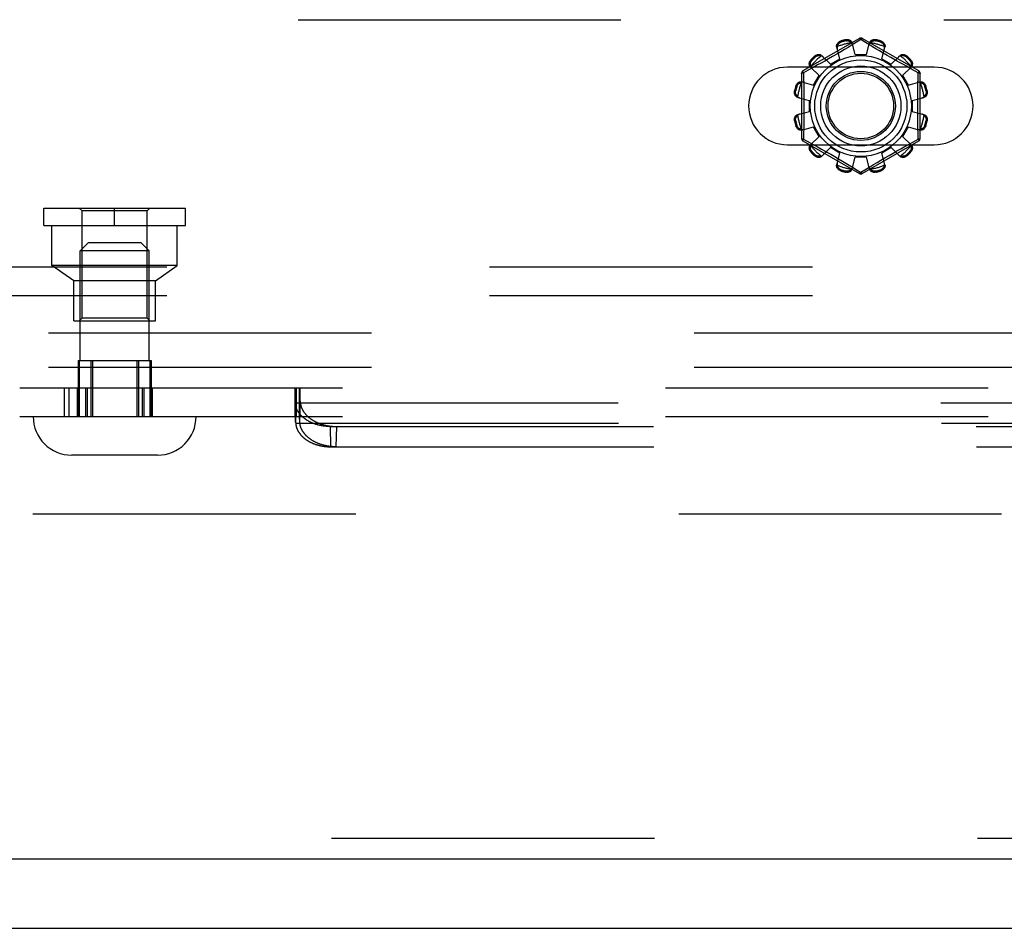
# Model space of a CAD drawing. Header units: inches. Extents: x 0 to 212, y 0 to 138.
# Tile 72 of 256: x 80.48 to 84.04, y 38.32 to 41.61. Entities that reach past the tile are written whole.
import ezdxf

# ---------------------------------------------------------------- set-up
doc = ezdxf.new("R2010")
doc.units = ezdxf.units.IN
doc.header["$LTSCALE"] = 11.6875
doc.header["$MEASUREMENT"] = 0
doc.linetypes.add('HIDDEN', pattern=[0.2, 0.1, -0.1])
doc.layers.get('0').update_dxf_attribs({"linetype": 'CONTINUOUS'})
for name, color, linetype in [('DEFAULT_2', 8, 'HIDDEN'), ('RIGHTHAND_DOOR_ASSEMBLY', 7, 'CONTINUOUS'), ('SUBPANEL', 7, 'CONTINUOUS')]:
    doc.layers.add(name, color=color, linetype=linetype)

msp = doc.modelspace()

# ---------------------------------------------------------------- linework, layer by layer
at = {"color": 7, "linetype": 'Continuous'}
msp.add_line((35.1857, 38.3208), (95.0817, 38.3208), dxfattribs=at)
at = {"layer": 'DEFAULT_2', "color": 8, "linetype": 'HIDDEN'}
for p, q in [((79.1494, 41.6123), (87.8994, 41.6123)), ((83.5194, 41.5446), (83.3149, 41.4265)), ((83.4514, 41.5347), (83.4524, 41.5309)), ((83.4712, 41.536), (83.4702, 41.5398)), ((83.5244, 41.54), (83.4895, 41.5188)), ((83.5044, 41.4858), (83.4934, 41.528)), ((83.5279, 41.5379), (83.5244, 41.54)), ((83.5476, 41.5259), (83.5279, 41.5379)), ((83.7339, 41.4265), (83.5294, 41.5446)), ((83.5444, 41.4858), (83.5554, 41.528)), ((83.5786, 41.5398), (83.5776, 41.536)), ((83.5964, 41.5309), (83.5975, 41.5347)), ((83.4487, 41.4709), (83.4372, 41.513)), ((83.452, 41.4963), (83.4374, 41.4877)), ((83.4658, 41.5045), (83.452, 41.4963)), ((83.4783, 41.512), (83.4658, 41.5045)), ((83.4895, 41.5188), (83.4783, 41.512)), ((83.5787, 41.5071), (83.5672, 41.514)), ((83.5914, 41.4995), (83.5787, 41.5071)), ((83.605, 41.4914), (83.5914, 41.4995)), ((83.6001, 41.4709), (83.6117, 41.513)), ((83.6192, 41.4831), (83.605, 41.4914)), ((83.3437, 41.4667), (83.3465, 41.4639)), ((83.3603, 41.4777), (83.3575, 41.4805)), ((83.3803, 41.455), (83.3681, 41.4482)), ((83.3936, 41.4625), (83.3803, 41.455)), ((83.3834, 41.4819), (83.4141, 41.4509)), ((83.4077, 41.4705), (83.3936, 41.4625)), ((83.4224, 41.479), (83.4077, 41.4705)), ((83.4141, 41.4509), (83.4487, 41.4709)), ((83.4374, 41.4877), (83.4224, 41.479)), ((83.5044, 41.4858), (83.5444, 41.4858)), ((83.6001, 41.4709), (83.6347, 41.4509)), ((83.6334, 41.4749), (83.6192, 41.4831)), ((83.6472, 41.4671), (83.6334, 41.4749)), ((83.6347, 41.4509), (83.6654, 41.4819)), ((83.6785, 41.4495), (83.6667, 41.4561)), ((83.6913, 41.4805), (83.6886, 41.4777)), ((83.7023, 41.4639), (83.7051, 41.4667)), ((83.79, 41.4404), (83.2588, 41.4404)), ((83.3342, 41.4296), (83.3164, 41.4199)), ((83.3164, 41.4199), (83.3167, 41.4082)), ((83.352, 41.4394), (83.3342, 41.4296)), ((83.3423, 41.4408), (83.3733, 41.4101)), ((83.3681, 41.4482), (83.352, 41.4394)), ((83.6755, 41.4101), (83.7066, 41.4408)), ((83.6892, 41.4435), (83.6785, 41.4495)), ((83.7077, 41.4334), (83.6892, 41.4435)), ((83.7324, 41.4199), (83.7077, 41.4334)), ((83.3099, 41.4179), (83.3099, 41.1817)), ((83.3113, 41.3871), (83.3533, 41.3755)), ((83.3533, 41.3755), (83.3733, 41.4101)), ((83.6755, 41.4101), (83.6955, 41.3755)), ((83.6955, 41.3755), (83.7376, 41.3871)), ((83.7389, 41.1817), (83.7389, 41.4179)), ((83.2845, 41.354), (83.2883, 41.353)), ((83.2933, 41.3718), (83.2895, 41.3729)), ((83.7593, 41.3729), (83.7555, 41.3718)), ((83.7606, 41.353), (83.7644, 41.354)), ((83.2962, 41.3308), (83.3384, 41.3198)), ((83.3384, 41.2798), (83.3384, 41.3198)), ((83.7104, 41.3198), (83.7526, 41.3308)), ((83.7104, 41.3198), (83.7104, 41.2798)), ((83.2962, 41.2688), (83.3384, 41.2798)), ((83.7104, 41.2798), (83.7526, 41.2688)), ((83.2883, 41.2466), (83.2845, 41.2456)), ((83.7644, 41.2456), (83.7606, 41.2466)), ((83.2895, 41.2267), (83.2933, 41.2278)), ((83.3113, 41.2125), (83.3533, 41.2241)), ((83.3733, 41.1895), (83.3533, 41.2241)), ((83.6955, 41.2241), (83.6755, 41.1895)), ((83.6955, 41.2241), (83.7376, 41.2125)), ((83.7555, 41.2278), (83.7593, 41.2267)), ((83.3149, 41.1731), (83.5194, 41.055)), ((83.3164, 41.1797), (83.3411, 41.1662)), ((83.3423, 41.1588), (83.3733, 41.1895)), ((83.5294, 41.055), (83.7339, 41.1731)), ((83.6755, 41.1895), (83.7066, 41.1588)), ((83.6968, 41.1602), (83.7146, 41.17)), ((83.7146, 41.17), (83.7324, 41.1797)), ((83.7324, 41.1797), (83.7321, 41.1914)), ((83.2588, 41.1592), (83.79, 41.1592)), ((83.3411, 41.1662), (83.3596, 41.1561)), ((83.3465, 41.1357), (83.3437, 41.1329)), ((83.3596, 41.1561), (83.3703, 41.1501)), ((83.3703, 41.1501), (83.3822, 41.1435)), ((83.3834, 41.1177), (83.4141, 41.1487)), ((83.4487, 41.1287), (83.4141, 41.1487)), ((83.6347, 41.1487), (83.6001, 41.1287)), ((83.6347, 41.1487), (83.6654, 41.1177)), ((83.6411, 41.1291), (83.6553, 41.1371)), ((83.6553, 41.1371), (83.6686, 41.1446)), ((83.6686, 41.1446), (83.6808, 41.1514)), ((83.6808, 41.1514), (83.6968, 41.1602)), ((83.7051, 41.1329), (83.7023, 41.1357)), ((83.3575, 41.1191), (83.3603, 41.1219)), ((83.4017, 41.1325), (83.4155, 41.1247)), ((83.4155, 41.1247), (83.4297, 41.1165)), ((83.4297, 41.1165), (83.4438, 41.1082)), ((83.4372, 41.0866), (83.4487, 41.1287)), ((83.4438, 41.1082), (83.4575, 41.1001)), ((83.4575, 41.1001), (83.4702, 41.0925)), ((83.4934, 41.0716), (83.5044, 41.1138)), ((83.5444, 41.1138), (83.5044, 41.1138)), ((83.5554, 41.0716), (83.5444, 41.1138)), ((83.583, 41.0951), (83.5968, 41.1033)), ((83.5968, 41.1033), (83.6114, 41.1119)), ((83.6117, 41.0866), (83.6001, 41.1287)), ((83.6114, 41.1119), (83.6264, 41.1206)), ((83.6264, 41.1206), (83.6411, 41.1291)), ((83.6886, 41.1219), (83.6913, 41.1191)), ((83.4524, 41.0687), (83.4514, 41.0649)), ((83.4702, 41.0925), (83.4816, 41.0856)), ((83.4702, 41.0598), (83.4712, 41.0636)), ((83.5013, 41.0737), (83.521, 41.0617)), ((83.5244, 41.0596), (83.5593, 41.0808)), ((83.5593, 41.0808), (83.5705, 41.0876)), ((83.5705, 41.0876), (83.583, 41.0951)), ((83.5776, 41.0636), (83.5786, 41.0598)), ((83.5975, 41.0649), (83.5964, 41.0687)), ((83.521, 41.0617), (83.5244, 41.0596)), ((80.567, 40.9293), (81.079, 40.9293)), ((80.567, 40.8663), (80.567, 40.9293)), ((80.705, 40.9193), (80.695, 40.9293)), ((80.823, 40.8663), (80.823, 40.9293)), ((80.941, 40.9193), (80.951, 40.9293)), ((81.079, 40.8663), (81.079, 40.9293)), ((80.941, 40.9193), (80.705, 40.9193)), ((80.705, 40.5313), (80.705, 40.9193)), ((80.941, 40.5313), (80.941, 40.9193)), ((80.567, 40.8663), (81.079, 40.8663)), ((80.596, 40.7213), (80.596, 40.8663)), ((81.05, 40.7213), (81.05, 40.8663)), ((80.728, 40.8048), (80.698, 40.7748)), ((80.728, 40.8048), (80.918, 40.8048)), ((80.918, 40.8048), (80.948, 40.7748)), ((80.948, 40.7748), (80.698, 40.7748)), ((80.698, 40.3778), (80.698, 40.7748)), ((80.948, 40.3778), (80.948, 40.7748)), ((88.0244, 40.7163), (79.0244, 40.7163)), ((81.05, 40.7213), (80.596, 40.7213)), ((80.6755, 40.6663), (80.596, 40.7213)), ((80.9705, 40.6663), (81.05, 40.7213)), ((80.9705, 40.6663), (80.6755, 40.6663)), ((80.6755, 40.5213), (80.6755, 40.6663)), ((80.9705, 40.5213), (80.9705, 40.6663)), ((88.0244, 40.6123), (79.0244, 40.6123)), ((80.705, 40.5313), (80.695, 40.5213)), ((80.941, 40.5313), (80.705, 40.5313)), ((80.941, 40.5313), (80.951, 40.5213)), ((80.6755, 40.5213), (80.9705, 40.5213)), ((80.691, 40.3778), (80.9549, 40.3778)), ((80.691, 40.3778), (80.691, 40.1748)), ((80.6949, 40.3778), (80.6949, 40.1748)), ((80.7369, 40.3778), (80.7369, 40.1748)), ((80.743, 40.3778), (80.743, 40.1748)), ((80.9029, 40.3778), (80.9029, 40.1748)), ((80.909, 40.3778), (80.909, 40.1748)), ((80.951, 40.3778), (80.951, 40.1748)), ((80.9549, 40.3778), (80.9549, 40.1748)), ((80.4793, 40.2788), (90.0395, 40.2788)), ((80.6399, 40.2788), (80.6399, 40.1748)), ((80.6575, 40.2788), (80.6575, 40.1748)), ((80.6877, 40.2788), (80.6877, 40.1748)), ((80.6926, 40.2788), (80.6926, 40.1748)), ((80.717, 40.2788), (80.717, 40.1748)), ((80.7233, 40.2788), (80.7233, 40.1748)), ((80.923, 40.2788), (80.923, 40.1748)), ((80.9292, 40.2788), (80.9292, 40.1748)), ((80.9537, 40.2788), (80.9537, 40.1748)), ((80.9585, 40.2788), (80.9585, 40.1748)), ((81.4759, 40.2788), (81.4759, 40.1748)), ((81.4789, 40.2788), (81.4789, 40.1748)), ((81.4797, 40.1748), (81.4797, 40.2788)), ((81.4799, 40.2788), (81.4799, 40.1748)), ((81.4907, 40.2788), (81.4907, 40.1748)), ((81.4917, 40.2788), (81.4917, 40.1748)), ((81.4919, 40.1748), (81.4919, 40.2788)), ((81.4936, 40.2788), (81.4936, 40.1748)), ((81.477, 40.2406), (81.4773, 40.2485)), ((81.4773, 40.2485), (81.4775, 40.2545)), ((81.4775, 40.2545), (81.4777, 40.2588)), ((81.4779, 40.2627), (81.478, 40.2654)), ((81.478, 40.2654), (81.4781, 40.2671)), ((81.4781, 40.2671), (81.4782, 40.2686)), ((81.4782, 40.2686), (81.4783, 40.2701)), ((81.4783, 40.2701), (81.4784, 40.2714)), ((81.4931, 40.2714), (81.493, 40.2726)), ((81.4932, 40.2701), (81.4931, 40.2714)), ((81.4933, 40.2686), (81.4932, 40.2701)), ((81.4934, 40.2671), (81.4933, 40.2686)), ((81.4936, 40.2646), (81.4934, 40.2671)), ((81.4937, 40.2618), (81.4936, 40.2646)), ((81.4939, 40.2588), (81.4937, 40.2618)), ((81.494, 40.2567), (81.4939, 40.2588)), ((81.4942, 40.2522), (81.494, 40.2567)), ((81.4944, 40.246), (81.4942, 40.2522)), ((81.4946, 40.2378), (81.4944, 40.246)), ((81.4767, 40.2303), (81.477, 40.2406)), ((81.4784, 40.1566), (81.4767, 40.2303)), ((81.4767, 40.2274), (81.4767, 40.2303)), ((81.4768, 40.2242), (81.4767, 40.2274)), ((81.4784, 40.1538), (81.4767, 40.2274)), ((81.4768, 40.2242), (89.0419, 40.2242)), ((81.4931, 40.1566), (81.4948, 40.2303)), ((81.4948, 40.2303), (81.4946, 40.2378)), ((80.4793, 40.1748), (89.3207, 40.1748)), ((81.4925, 40.1709), (81.4924, 40.1717)), ((81.4784, 40.1566), (81.4786, 40.1604)), ((81.4784, 40.1566), (81.4784, 40.1538)), ((81.4784, 40.1538), (81.4786, 40.1507)), ((81.4786, 40.1604), (81.4787, 40.1631)), ((81.4786, 40.1507), (89.0402, 40.1507)), ((81.4787, 40.165), (81.4788, 40.1667)), ((81.4787, 40.1631), (81.4787, 40.165)), ((81.4788, 40.1667), (81.4789, 40.1678)), ((81.4789, 40.1688), (81.479, 40.1697)), ((81.4789, 40.1678), (81.4789, 40.1688)), ((81.479, 40.1697), (81.479, 40.1705)), ((81.4925, 40.1701), (81.4925, 40.1709)), ((81.4926, 40.1692), (81.4925, 40.1701)), ((81.4926, 40.1683), (81.4926, 40.1692)), ((81.4927, 40.1667), (81.4926, 40.1683)), ((81.4928, 40.165), (81.4927, 40.1667)), ((81.4929, 40.1625), (81.4928, 40.165)), ((81.493, 40.1596), (81.4929, 40.1625)), ((81.4931, 40.1566), (81.493, 40.1596)), ((81.6045, 40.1385), (88.9143, 40.1385)), ((81.6062, 40.065), (81.6045, 40.1385)), ((81.6252, 40.065), (81.627, 40.1385)), ((81.6062, 40.065), (88.9126, 40.065)), ((80.978, 40.0348), (80.668, 40.0348)), ((93.3837, 39.8208), (66.7797, 39.8208))]:
    msp.add_line(p, q, dxfattribs=at)
for points in [[(83.4372, 41.513), (83.4368, 41.5147), (83.4366, 41.5166), (83.4367, 41.5185), (83.4371, 41.5204), (83.4376, 41.5223), (83.4384, 41.5241), (83.4394, 41.5259), (83.4406, 41.5275), (83.442, 41.5291), (83.4436, 41.5306), (83.4454, 41.5319), (83.4473, 41.533), (83.4493, 41.534), (83.4514, 41.5347)], [(83.4394, 41.5148), (83.4396, 41.5158), (83.4399, 41.5168), (83.4402, 41.5178), (83.4405, 41.5188), (83.4409, 41.5198), (83.4413, 41.5208), (83.4418, 41.5217), (83.4423, 41.5226), (83.4428, 41.5235), (83.4435, 41.5244), (83.4442, 41.5254), (83.445, 41.5262), (83.4459, 41.5271), (83.4469, 41.528), (83.448, 41.5288), (83.4493, 41.5296), (83.4508, 41.5303), (83.4524, 41.5309)], [(83.4702, 41.5398), (83.4724, 41.5401), (83.4746, 41.5403), (83.4768, 41.5403), (83.479, 41.54), (83.4811, 41.5396), (83.4831, 41.5389), (83.485, 41.5381), (83.4867, 41.5371), (83.4883, 41.5359), (83.4898, 41.5345), (83.491, 41.533), (83.492, 41.5314), (83.4928, 41.5298), (83.4934, 41.528)], [(83.4712, 41.536), (83.4729, 41.5362), (83.4745, 41.5364), (83.4761, 41.5363), (83.4775, 41.5362), (83.4788, 41.5359), (83.48, 41.5356), (83.4811, 41.5352), (83.4822, 41.5348), (83.4832, 41.5343), (83.4842, 41.5338), (83.4851, 41.5333), (83.4859, 41.5327), (83.4868, 41.5321), (83.4876, 41.5314), (83.4883, 41.5307), (83.4891, 41.53), (83.4898, 41.5293), (83.4905, 41.5285)], [(83.4953, 41.5209), (83.4948, 41.5223), (83.4942, 41.5236), (83.4935, 41.5249), (83.4926, 41.5262), (83.4916, 41.5274), (83.4905, 41.5285)], [(83.5194, 41.5446), (83.5198, 41.5447), (83.5202, 41.5445), (83.5207, 41.5442), (83.5214, 41.5437), (83.5221, 41.543), (83.5228, 41.5421), (83.5236, 41.5411), (83.5244, 41.54)], [(83.5244, 41.54), (83.5252, 41.5411), (83.526, 41.5421), (83.5268, 41.543), (83.5275, 41.5437), (83.5281, 41.5442), (83.5286, 41.5445), (83.5291, 41.5447), (83.5294, 41.5446)], [(83.5583, 41.5285), (83.5572, 41.5274), (83.5562, 41.5262), (83.5553, 41.5249), (83.5546, 41.5236), (83.554, 41.5223), (83.5536, 41.5209)], [(83.5554, 41.528), (83.556, 41.5298), (83.5568, 41.5314), (83.5578, 41.533), (83.5591, 41.5345), (83.5605, 41.5359), (83.5621, 41.5371), (83.5639, 41.5381), (83.5657, 41.5389), (83.5677, 41.5396), (83.5699, 41.54), (83.572, 41.5403), (83.5743, 41.5403), (83.5764, 41.5401), (83.5786, 41.5398)], [(83.5583, 41.5285), (83.559, 41.5293), (83.5597, 41.53), (83.5605, 41.5307), (83.5613, 41.5314), (83.5621, 41.5321), (83.5629, 41.5327), (83.5638, 41.5333), (83.5647, 41.5338), (83.5656, 41.5343), (83.5666, 41.5348), (83.5677, 41.5352), (83.5689, 41.5356), (83.5701, 41.5359), (83.5714, 41.5362), (83.5728, 41.5363), (83.5743, 41.5364), (83.5759, 41.5362), (83.5776, 41.536)], [(83.5964, 41.5309), (83.598, 41.5303), (83.5995, 41.5296), (83.6008, 41.5288), (83.6019, 41.528), (83.603, 41.5271), (83.6038, 41.5262), (83.6046, 41.5253), (83.6054, 41.5244), (83.606, 41.5235), (83.6066, 41.5226), (83.6071, 41.5217), (83.6075, 41.5207), (83.608, 41.5198), (83.6083, 41.5188), (83.6087, 41.5178), (83.6089, 41.5168), (83.6092, 41.5158), (83.6094, 41.5148)], [(83.5975, 41.5347), (83.5995, 41.534), (83.6015, 41.533), (83.6034, 41.5319), (83.6052, 41.5306), (83.6068, 41.5291), (83.6082, 41.5275), (83.6094, 41.5259), (83.6104, 41.5241), (83.6112, 41.5223), (83.6118, 41.5204), (83.6121, 41.5185), (83.6122, 41.5166), (83.612, 41.5147), (83.6117, 41.513)], [(83.4394, 41.5148), (83.439, 41.5133), (83.4387, 41.5118), (83.4386, 41.5102), (83.4386, 41.5087), (83.4388, 41.5073), (83.4391, 41.5058)], [(83.5672, 41.514), (83.5521, 41.5231), (83.5476, 41.5259)], [(83.6097, 41.5058), (83.61, 41.5073), (83.6102, 41.5087), (83.6102, 41.5102), (83.6101, 41.5118), (83.6098, 41.5133), (83.6094, 41.5148)], [(83.3423, 41.4408), (83.3411, 41.4421), (83.34, 41.4436), (83.3391, 41.4453), (83.3385, 41.4472), (83.338, 41.4491), (83.3378, 41.4511), (83.3378, 41.4531), (83.338, 41.4551), (83.3384, 41.4572), (83.3391, 41.4593), (83.34, 41.4613), (83.341, 41.4632), (83.3423, 41.465), (83.3437, 41.4667)], [(83.3433, 41.4435), (83.343, 41.4445), (83.3427, 41.4455), (83.3424, 41.4465), (83.3422, 41.4475), (83.3421, 41.4486), (83.342, 41.4496), (83.3419, 41.4506), (83.3419, 41.4517), (83.3419, 41.4528), (83.342, 41.4539), (83.3422, 41.455), (83.3424, 41.4562), (83.3427, 41.4574), (83.3432, 41.4587), (83.3438, 41.46), (83.3445, 41.4613), (83.3454, 41.4626), (83.3465, 41.4639)], [(83.3575, 41.4805), (83.3592, 41.4819), (83.361, 41.4832), (83.3629, 41.4843), (83.3649, 41.4851), (83.367, 41.4858), (83.3691, 41.4862), (83.3711, 41.4865), (83.3731, 41.4864), (83.3751, 41.4862), (83.377, 41.4858), (83.3789, 41.4851), (83.3806, 41.4842), (83.3821, 41.4832), (83.3834, 41.4819)], [(83.3603, 41.4777), (83.3616, 41.4788), (83.3629, 41.4797), (83.3643, 41.4805), (83.3656, 41.481), (83.3668, 41.4815), (83.368, 41.4818), (83.3692, 41.4821), (83.3704, 41.4822), (83.3715, 41.4823), (83.3725, 41.4823), (83.3736, 41.4823), (83.3746, 41.4823), (83.3757, 41.4821), (83.3767, 41.482), (83.3777, 41.4818), (83.3787, 41.4815), (83.3797, 41.4812), (83.3807, 41.4809)], [(83.3886, 41.4767), (83.3876, 41.4777), (83.3864, 41.4785), (83.3851, 41.4793), (83.3837, 41.48), (83.3822, 41.4805), (83.3807, 41.4809)], [(83.6667, 41.4561), (83.6539, 41.4633), (83.6472, 41.4671)], [(83.6681, 41.4809), (83.6666, 41.4805), (83.6651, 41.48), (83.6637, 41.4793), (83.6625, 41.4785), (83.6613, 41.4777), (83.6602, 41.4767)], [(83.6654, 41.4819), (83.6667, 41.4832), (83.6683, 41.4842), (83.67, 41.4851), (83.6718, 41.4858), (83.6737, 41.4862), (83.6757, 41.4864), (83.6777, 41.4865), (83.6798, 41.4862), (83.6818, 41.4858), (83.6839, 41.4851), (83.6859, 41.4843), (83.6878, 41.4832), (83.6896, 41.4819), (83.6913, 41.4805)], [(83.6681, 41.4809), (83.6691, 41.4812), (83.6701, 41.4815), (83.6711, 41.4818), (83.6722, 41.482), (83.6732, 41.4821), (83.6742, 41.4823), (83.6753, 41.4823), (83.6763, 41.4823), (83.6774, 41.4823), (83.6785, 41.4822), (83.6796, 41.482), (83.6808, 41.4818), (83.682, 41.4815), (83.6833, 41.481), (83.6846, 41.4805), (83.6859, 41.4797), (83.6872, 41.4788), (83.6886, 41.4777)], [(83.7023, 41.4639), (83.7034, 41.4626), (83.7043, 41.4613), (83.7051, 41.46), (83.7057, 41.4586), (83.7061, 41.4574), (83.7064, 41.4562), (83.7067, 41.455), (83.7068, 41.4539), (83.7069, 41.4528), (83.707, 41.4517), (83.7069, 41.4506), (83.7069, 41.4496), (83.7068, 41.4486), (83.7066, 41.4475), (83.7064, 41.4465), (83.7061, 41.4455), (83.7058, 41.4445), (83.7055, 41.4435)], [(83.7051, 41.4667), (83.7065, 41.465), (83.7078, 41.4632), (83.7089, 41.4613), (83.7098, 41.4593), (83.7104, 41.4572), (83.7109, 41.4551), (83.7111, 41.4531), (83.7111, 41.4511), (83.7108, 41.4491), (83.7104, 41.4472), (83.7097, 41.4453), (83.7088, 41.4436), (83.7078, 41.4421), (83.7066, 41.4408)], [(83.3099, 41.4179), (83.31, 41.4182), (83.3104, 41.4185), (83.3109, 41.4188), (83.3117, 41.4191), (83.3126, 41.4194), (83.3138, 41.4196), (83.315, 41.4198), (83.3164, 41.4199)], [(83.3164, 41.4199), (83.3158, 41.4211), (83.3154, 41.4223), (83.315, 41.4234), (83.3147, 41.4244), (83.3146, 41.4252), (83.3146, 41.4258), (83.3147, 41.4263), (83.3149, 41.4265)], [(83.3433, 41.4435), (83.3437, 41.442), (83.3442, 41.4405), (83.3449, 41.4391), (83.3457, 41.4378), (83.3465, 41.4367), (83.3475, 41.4356)], [(83.7013, 41.4356), (83.7023, 41.4367), (83.7032, 41.4378), (83.7039, 41.4391), (83.7046, 41.4405), (83.7051, 41.442), (83.7055, 41.4435)], [(83.7313, 41.3723), (83.7321, 41.4082), (83.7324, 41.4199)], [(83.7339, 41.4265), (83.7341, 41.4263), (83.7342, 41.4258), (83.7342, 41.4252), (83.7341, 41.4244), (83.7338, 41.4234), (83.7335, 41.4223), (83.733, 41.4212), (83.7324, 41.4199)], [(83.7324, 41.4199), (83.7338, 41.4198), (83.7351, 41.4196), (83.7362, 41.4194), (83.7371, 41.4191), (83.7379, 41.4188), (83.7385, 41.4185), (83.7388, 41.4182), (83.7389, 41.4179)], [(83.2895, 41.3729), (83.2903, 41.3749), (83.2912, 41.3769), (83.2923, 41.3788), (83.2936, 41.3806), (83.2951, 41.3822), (83.2967, 41.3836), (83.2983, 41.3848), (83.3001, 41.3858), (83.3019, 41.3866), (83.3038, 41.3872), (83.3057, 41.3875), (83.3076, 41.3876), (83.3095, 41.3874), (83.3113, 41.3871)], [(83.2933, 41.3718), (83.2939, 41.3734), (83.2946, 41.3749), (83.2954, 41.3762), (83.2962, 41.3773), (83.2971, 41.3783), (83.298, 41.3792), (83.2989, 41.38), (83.2998, 41.3807), (83.3007, 41.3814), (83.3016, 41.3819), (83.3025, 41.3825), (83.3035, 41.3829), (83.3044, 41.3833), (83.3054, 41.3837), (83.3064, 41.384), (83.3074, 41.3843), (83.3084, 41.3846), (83.3094, 41.3848)], [(83.3184, 41.3851), (83.317, 41.3854), (83.3155, 41.3856), (83.314, 41.3856), (83.3125, 41.3855), (83.3109, 41.3852), (83.3094, 41.3848)], [(83.3167, 41.4082), (83.3175, 41.3723), (83.3177, 41.3603), (83.3179, 41.3482), (83.3181, 41.336), (83.3182, 41.324), (83.3182, 41.3119), (83.3183, 41.2998), (83.3182, 41.2877), (83.3182, 41.2756), (83.3181, 41.2635), (83.3179, 41.2514), (83.3177, 41.2393), (83.3175, 41.2273)], [(83.7394, 41.3848), (83.7379, 41.3852), (83.7364, 41.3855), (83.7348, 41.3856), (83.7333, 41.3856), (83.7319, 41.3854), (83.7305, 41.3851)], [(83.7376, 41.3871), (83.7394, 41.3874), (83.7412, 41.3876), (83.7431, 41.3875), (83.745, 41.3872), (83.7469, 41.3866), (83.7488, 41.3858), (83.7505, 41.3848), (83.7522, 41.3836), (83.7537, 41.3822), (83.7552, 41.3806), (83.7565, 41.3788), (83.7576, 41.3769), (83.7586, 41.3749), (83.7593, 41.3729)], [(83.7394, 41.3848), (83.7404, 41.3846), (83.7415, 41.3843), (83.7425, 41.384), (83.7434, 41.3837), (83.7444, 41.3833), (83.7454, 41.3829), (83.7463, 41.3825), (83.7472, 41.3819), (83.7481, 41.3814), (83.7491, 41.3807), (83.75, 41.38), (83.7509, 41.3792), (83.7517, 41.3783), (83.7526, 41.3773), (83.7534, 41.3762), (83.7542, 41.3749), (83.7549, 41.3734), (83.7555, 41.3718)], [(83.2962, 41.3308), (83.2945, 41.3314), (83.2928, 41.3322), (83.2912, 41.3332), (83.2897, 41.3344), (83.2883, 41.3359), (83.2871, 41.3375), (83.2861, 41.3392), (83.2853, 41.3411), (83.2846, 41.3431), (83.2842, 41.3452), (83.2839, 41.3474), (83.2839, 41.3496), (83.2841, 41.3518), (83.2845, 41.354)], [(83.2957, 41.3337), (83.2949, 41.3344), (83.2942, 41.3351), (83.2935, 41.3359), (83.2928, 41.3367), (83.2921, 41.3375), (83.2915, 41.3383), (83.2909, 41.3392), (83.2904, 41.3401), (83.2899, 41.341), (83.2894, 41.342), (83.289, 41.3431), (83.2886, 41.3442), (83.2883, 41.3455), (83.288, 41.3468), (83.2879, 41.3482), (83.2879, 41.3497), (83.288, 41.3513), (83.2883, 41.353)], [(83.7321, 41.1914), (83.7313, 41.2273), (83.7311, 41.2393), (83.7309, 41.2514), (83.7308, 41.2636), (83.7307, 41.2756), (83.7306, 41.2877), (83.7306, 41.2998), (83.7306, 41.3119), (83.7307, 41.324), (83.7308, 41.3361), (83.7309, 41.3482), (83.7311, 41.3603), (83.7313, 41.3723)], [(83.7644, 41.354), (83.7648, 41.3518), (83.7649, 41.3496), (83.7649, 41.3474), (83.7647, 41.3452), (83.7642, 41.3431), (83.7635, 41.3411), (83.7627, 41.3392), (83.7617, 41.3375), (83.7605, 41.3359), (83.7591, 41.3344), (83.7576, 41.3332), (83.756, 41.3322), (83.7544, 41.3314), (83.7526, 41.3308)], [(83.7606, 41.353), (83.7609, 41.3513), (83.761, 41.3497), (83.7609, 41.3482), (83.7608, 41.3467), (83.7605, 41.3454), (83.7602, 41.3442), (83.7599, 41.3431), (83.7594, 41.342), (83.7589, 41.341), (83.7584, 41.3401), (83.7579, 41.3392), (83.7573, 41.3383), (83.7567, 41.3375), (83.756, 41.3366), (83.7554, 41.3359), (83.7546, 41.3351), (83.7539, 41.3344), (83.7531, 41.3337)], [(83.2957, 41.3337), (83.2968, 41.3326), (83.298, 41.3316), (83.2993, 41.3307), (83.3006, 41.33), (83.3019, 41.3294), (83.3033, 41.329)], [(83.7455, 41.329), (83.7469, 41.3294), (83.7482, 41.33), (83.7496, 41.3307), (83.7508, 41.3316), (83.752, 41.3326), (83.7531, 41.3337)], [(83.2845, 41.2456), (83.2841, 41.2478), (83.2839, 41.25), (83.2839, 41.2522), (83.2842, 41.2544), (83.2846, 41.2565), (83.2853, 41.2585), (83.2861, 41.2604), (83.2871, 41.2621), (83.2883, 41.2637), (83.2897, 41.2652), (83.2912, 41.2664), (83.2928, 41.2674), (83.2945, 41.2682), (83.2962, 41.2688)], [(83.2883, 41.2466), (83.288, 41.2483), (83.2879, 41.2499), (83.2879, 41.2514), (83.288, 41.2529), (83.2883, 41.2542), (83.2886, 41.2554), (83.289, 41.2565), (83.2894, 41.2576), (83.2899, 41.2586), (83.2904, 41.2595), (83.2909, 41.2604), (83.2915, 41.2613), (83.2921, 41.2621), (83.2928, 41.263), (83.2935, 41.2637), (83.2942, 41.2645), (83.2949, 41.2652), (83.2957, 41.2659)], [(83.3033, 41.2706), (83.3019, 41.2702), (83.3006, 41.2696), (83.2993, 41.2689), (83.298, 41.268), (83.2968, 41.267), (83.2957, 41.2659)], [(83.7531, 41.2659), (83.752, 41.267), (83.7508, 41.268), (83.7496, 41.2689), (83.7482, 41.2696), (83.7469, 41.2702), (83.7455, 41.2706)], [(83.7526, 41.2688), (83.7544, 41.2682), (83.756, 41.2674), (83.7576, 41.2664), (83.7591, 41.2652), (83.7605, 41.2637), (83.7617, 41.2621), (83.7627, 41.2604), (83.7635, 41.2585), (83.7642, 41.2565), (83.7647, 41.2544), (83.7649, 41.2522), (83.7649, 41.25), (83.7648, 41.2478), (83.7644, 41.2456)], [(83.7531, 41.2659), (83.7539, 41.2652), (83.7546, 41.2645), (83.7554, 41.2637), (83.7561, 41.2629), (83.7567, 41.2621), (83.7573, 41.2613), (83.7579, 41.2604), (83.7584, 41.2595), (83.759, 41.2586), (83.7594, 41.2576), (83.7599, 41.2565), (83.7602, 41.2554), (83.7606, 41.2541), (83.7608, 41.2528), (83.7609, 41.2514), (83.761, 41.2499), (83.7609, 41.2483), (83.7606, 41.2466)], [(83.3113, 41.2125), (83.3095, 41.2122), (83.3076, 41.212), (83.3057, 41.2121), (83.3038, 41.2124), (83.3019, 41.213), (83.3001, 41.2138), (83.2983, 41.2148), (83.2967, 41.216), (83.2951, 41.2174), (83.2936, 41.219), (83.2923, 41.2208), (83.2912, 41.2227), (83.2903, 41.2247), (83.2895, 41.2267)], [(83.3094, 41.2148), (83.3084, 41.215), (83.3074, 41.2153), (83.3064, 41.2156), (83.3054, 41.2159), (83.3044, 41.2163), (83.3035, 41.2167), (83.3025, 41.2171), (83.3016, 41.2177), (83.3007, 41.2182), (83.2998, 41.2189), (83.2989, 41.2196), (83.298, 41.2204), (83.2971, 41.2213), (83.2962, 41.2223), (83.2954, 41.2234), (83.2946, 41.2247), (83.2939, 41.2262), (83.2933, 41.2278)], [(83.3094, 41.2148), (83.3109, 41.2144), (83.3125, 41.2141), (83.314, 41.214), (83.3155, 41.214), (83.317, 41.2142), (83.3184, 41.2145)], [(83.3175, 41.2273), (83.3167, 41.1914), (83.3164, 41.1797)], [(83.7305, 41.2145), (83.7319, 41.2142), (83.7333, 41.214), (83.7348, 41.214), (83.7364, 41.2141), (83.7379, 41.2144), (83.7394, 41.2148)], [(83.7593, 41.2267), (83.7586, 41.2247), (83.7576, 41.2227), (83.7565, 41.2208), (83.7552, 41.219), (83.7537, 41.2174), (83.7522, 41.216), (83.7505, 41.2148), (83.7488, 41.2138), (83.7469, 41.213), (83.745, 41.2124), (83.7431, 41.2121), (83.7412, 41.212), (83.7394, 41.2122), (83.7376, 41.2125)], [(83.7555, 41.2278), (83.7549, 41.2262), (83.7542, 41.2247), (83.7534, 41.2234), (83.7526, 41.2223), (83.7517, 41.2213), (83.7508, 41.2204), (83.75, 41.2196), (83.749, 41.2189), (83.7481, 41.2182), (83.7472, 41.2177), (83.7463, 41.2171), (83.7454, 41.2167), (83.7444, 41.2163), (83.7434, 41.2159), (83.7425, 41.2156), (83.7415, 41.2153), (83.7404, 41.215), (83.7394, 41.2148)], [(83.3164, 41.1797), (83.315, 41.1798), (83.3138, 41.18), (83.3126, 41.1802), (83.3117, 41.1805), (83.3109, 41.1808), (83.3104, 41.1811), (83.31, 41.1814), (83.3099, 41.1817)], [(83.3149, 41.1731), (83.3147, 41.1733), (83.3146, 41.1738), (83.3146, 41.1744), (83.3147, 41.1752), (83.315, 41.1762), (83.3154, 41.1773), (83.3158, 41.1784), (83.3164, 41.1797)], [(83.7389, 41.1817), (83.7388, 41.1814), (83.7385, 41.1811), (83.7379, 41.1808), (83.7371, 41.1805), (83.7362, 41.1802), (83.7351, 41.18), (83.7338, 41.1798), (83.7324, 41.1797)], [(83.7324, 41.1797), (83.733, 41.1785), (83.7335, 41.1773), (83.7338, 41.1762), (83.7341, 41.1752), (83.7342, 41.1744), (83.7342, 41.1738), (83.7341, 41.1733), (83.7339, 41.1731)], [(83.3437, 41.1329), (83.3423, 41.1346), (83.341, 41.1364), (83.34, 41.1383), (83.3391, 41.1403), (83.3384, 41.1424), (83.338, 41.1445), (83.3378, 41.1465), (83.3378, 41.1485), (83.338, 41.1505), (83.3385, 41.1524), (83.3391, 41.1543), (83.34, 41.156), (83.3411, 41.1575), (83.3423, 41.1588)], [(83.3465, 41.1357), (83.3454, 41.137), (83.3445, 41.1383), (83.3438, 41.1397), (83.3432, 41.141), (83.3427, 41.1422), (83.3424, 41.1434), (83.3422, 41.1446), (83.342, 41.1457), (83.3419, 41.1468), (83.3419, 41.1479), (83.3419, 41.149), (83.342, 41.15), (83.3421, 41.151), (83.3422, 41.1521), (83.3424, 41.1531), (83.3427, 41.1541), (83.343, 41.1551), (83.3433, 41.1561)], [(83.3475, 41.164), (83.3465, 41.1629), (83.3457, 41.1618), (83.3449, 41.1605), (83.3442, 41.1591), (83.3437, 41.1576), (83.3433, 41.1561)], [(83.3822, 41.1435), (83.395, 41.1363), (83.4017, 41.1325)], [(83.7055, 41.1561), (83.7051, 41.1576), (83.7046, 41.1591), (83.7039, 41.1605), (83.7032, 41.1618), (83.7023, 41.1629), (83.7013, 41.164)], [(83.7055, 41.1561), (83.7058, 41.1551), (83.7061, 41.1541), (83.7064, 41.1531), (83.7066, 41.1521), (83.7068, 41.151), (83.7069, 41.15), (83.7069, 41.149), (83.707, 41.1479), (83.7069, 41.1468), (83.7068, 41.1457), (83.7067, 41.1446), (83.7064, 41.1434), (83.7061, 41.1422), (83.7056, 41.1409), (83.7051, 41.1396), (83.7043, 41.1383), (83.7034, 41.137), (83.7023, 41.1357)], [(83.7066, 41.1588), (83.7078, 41.1575), (83.7088, 41.156), (83.7097, 41.1543), (83.7104, 41.1524), (83.7108, 41.1505), (83.7111, 41.1485), (83.7111, 41.1465), (83.7109, 41.1445), (83.7104, 41.1424), (83.7098, 41.1403), (83.7089, 41.1383), (83.7078, 41.1364), (83.7065, 41.1346), (83.7051, 41.1329)], [(83.3834, 41.1177), (83.3821, 41.1164), (83.3806, 41.1154), (83.3789, 41.1145), (83.377, 41.1138), (83.3751, 41.1134), (83.3731, 41.1132), (83.3711, 41.1131), (83.3691, 41.1134), (83.367, 41.1138), (83.3649, 41.1145), (83.3629, 41.1153), (83.361, 41.1164), (83.3592, 41.1177), (83.3575, 41.1191)], [(83.3807, 41.1187), (83.3797, 41.1184), (83.3787, 41.1181), (83.3777, 41.1178), (83.3767, 41.1176), (83.3757, 41.1175), (83.3746, 41.1173), (83.3736, 41.1173), (83.3725, 41.1173), (83.3714, 41.1173), (83.3703, 41.1174), (83.3692, 41.1176), (83.368, 41.1178), (83.3668, 41.1181), (83.3656, 41.1186), (83.3643, 41.1191), (83.3629, 41.1199), (83.3616, 41.1208), (83.3603, 41.1219)], [(83.3807, 41.1187), (83.3822, 41.1191), (83.3837, 41.1196), (83.3851, 41.1203), (83.3864, 41.1211), (83.3876, 41.1219), (83.3886, 41.1229)], [(83.6602, 41.1229), (83.6613, 41.1219), (83.6625, 41.1211), (83.6637, 41.1203), (83.6651, 41.1196), (83.6666, 41.1191), (83.6681, 41.1187)], [(83.6913, 41.1191), (83.6896, 41.1177), (83.6878, 41.1164), (83.6859, 41.1153), (83.6839, 41.1145), (83.6818, 41.1138), (83.6798, 41.1134), (83.6777, 41.1131), (83.6757, 41.1132), (83.6737, 41.1134), (83.6718, 41.1138), (83.67, 41.1145), (83.6683, 41.1154), (83.6667, 41.1164), (83.6654, 41.1177)], [(83.6886, 41.1219), (83.6872, 41.1208), (83.6859, 41.1199), (83.6846, 41.1191), (83.6833, 41.1186), (83.682, 41.1181), (83.6808, 41.1178), (83.6796, 41.1176), (83.6785, 41.1174), (83.6774, 41.1173), (83.6763, 41.1173), (83.6752, 41.1173), (83.6742, 41.1173), (83.6732, 41.1175), (83.6721, 41.1176), (83.6711, 41.1178), (83.6701, 41.1181), (83.6691, 41.1184), (83.6681, 41.1187)], [(83.4514, 41.0649), (83.4493, 41.0656), (83.4473, 41.0666), (83.4454, 41.0677), (83.4436, 41.069), (83.442, 41.0705), (83.4406, 41.0721), (83.4394, 41.0737), (83.4384, 41.0755), (83.4376, 41.0773), (83.4371, 41.0792), (83.4367, 41.0811), (83.4366, 41.083), (83.4368, 41.0849), (83.4372, 41.0866)], [(83.4391, 41.0938), (83.4388, 41.0923), (83.4386, 41.0909), (83.4386, 41.0894), (83.4387, 41.0878), (83.439, 41.0863), (83.4394, 41.0848)], [(83.4524, 41.0687), (83.4508, 41.0693), (83.4493, 41.07), (83.448, 41.0708), (83.4469, 41.0716), (83.4459, 41.0725), (83.445, 41.0734), (83.4442, 41.0743), (83.4435, 41.0752), (83.4428, 41.0761), (83.4423, 41.077), (83.4418, 41.0779), (83.4413, 41.0789), (83.4409, 41.0798), (83.4405, 41.0808), (83.4402, 41.0818), (83.4399, 41.0828), (83.4396, 41.0838), (83.4394, 41.0848)], [(83.4934, 41.0716), (83.4928, 41.0698), (83.492, 41.0682), (83.491, 41.0666), (83.4898, 41.0651), (83.4883, 41.0637), (83.4867, 41.0625), (83.485, 41.0615), (83.4831, 41.0607), (83.4811, 41.06), (83.479, 41.0596), (83.4768, 41.0593), (83.4746, 41.0593), (83.4724, 41.0595), (83.4702, 41.0598)], [(83.4905, 41.0711), (83.4898, 41.0703), (83.4891, 41.0696), (83.4883, 41.0689), (83.4876, 41.0682), (83.4868, 41.0675), (83.4859, 41.0669), (83.4851, 41.0663), (83.4841, 41.0658), (83.4832, 41.0653), (83.4822, 41.0648), (83.4811, 41.0644), (83.48, 41.064), (83.4788, 41.0637), (83.4775, 41.0634), (83.476, 41.0633), (83.4745, 41.0632), (83.4729, 41.0634), (83.4712, 41.0636)], [(83.4816, 41.0856), (83.4967, 41.0765), (83.5013, 41.0737)], [(83.4905, 41.0711), (83.4916, 41.0722), (83.4926, 41.0734), (83.4935, 41.0747), (83.4942, 41.076), (83.4948, 41.0773), (83.4953, 41.0787)], [(83.5536, 41.0787), (83.554, 41.0773), (83.5546, 41.076), (83.5553, 41.0747), (83.5562, 41.0734), (83.5572, 41.0722), (83.5583, 41.0711)], [(83.5786, 41.0598), (83.5764, 41.0595), (83.5743, 41.0593), (83.572, 41.0593), (83.5699, 41.0596), (83.5677, 41.06), (83.5657, 41.0607), (83.5639, 41.0615), (83.5621, 41.0625), (83.5605, 41.0637), (83.5591, 41.0651), (83.5578, 41.0666), (83.5568, 41.0682), (83.556, 41.0698), (83.5554, 41.0716)], [(83.5776, 41.0636), (83.5759, 41.0634), (83.5743, 41.0632), (83.5728, 41.0633), (83.5714, 41.0634), (83.5701, 41.0637), (83.5688, 41.064), (83.5677, 41.0644), (83.5666, 41.0648), (83.5656, 41.0653), (83.5647, 41.0658), (83.5638, 41.0663), (83.5629, 41.0669), (83.5621, 41.0675), (83.5613, 41.0682), (83.5605, 41.0689), (83.5597, 41.0696), (83.559, 41.0703), (83.5583, 41.0711)], [(83.6094, 41.0848), (83.6092, 41.0838), (83.6089, 41.0828), (83.6086, 41.0818), (83.6083, 41.0808), (83.6079, 41.0798), (83.6075, 41.0788), (83.6071, 41.0779), (83.6066, 41.077), (83.606, 41.0761), (83.6053, 41.0752), (83.6046, 41.0742), (83.6038, 41.0734), (83.6029, 41.0725), (83.6019, 41.0716), (83.6008, 41.0708), (83.5995, 41.07), (83.598, 41.0693), (83.5964, 41.0687)], [(83.6117, 41.0866), (83.612, 41.0849), (83.6122, 41.083), (83.6121, 41.0811), (83.6118, 41.0792), (83.6112, 41.0773), (83.6104, 41.0755), (83.6094, 41.0737), (83.6082, 41.0721), (83.6068, 41.0705), (83.6052, 41.069), (83.6034, 41.0677), (83.6015, 41.0666), (83.5995, 41.0656), (83.5975, 41.0649)], [(83.6094, 41.0848), (83.6098, 41.0863), (83.6101, 41.0878), (83.6102, 41.0894), (83.6102, 41.0909), (83.61, 41.0923), (83.6097, 41.0938)], [(83.5244, 41.0596), (83.5236, 41.0585), (83.5228, 41.0575), (83.5221, 41.0566), (83.5214, 41.0559), (83.5207, 41.0554), (83.5202, 41.0551), (83.5197, 41.0549), (83.5194, 41.055)], [(83.5294, 41.055), (83.5291, 41.0549), (83.5286, 41.0551), (83.5281, 41.0554), (83.5275, 41.0559), (83.5268, 41.0566), (83.526, 41.0575), (83.5252, 41.0585), (83.5244, 41.0596)], [(81.4784, 40.2714), (81.4785, 40.2726), (81.4786, 40.2732), (81.4786, 40.2737), (81.4787, 40.2743), (81.4787, 40.2747), (81.4788, 40.2752), (81.4788, 40.2756), (81.4789, 40.276), (81.479, 40.2764), (81.479, 40.2768), (81.4791, 40.2771), (81.4791, 40.2774), (81.4792, 40.2777), (81.4792, 40.2779), (81.4793, 40.2781), (81.4793, 40.2783), (81.4794, 40.2784), (81.4794, 40.2786), (81.4795, 40.2787), (81.4795, 40.2787), (81.4796, 40.2788), (81.4797, 40.2788)], [(81.493, 40.2726), (81.493, 40.2732), (81.4929, 40.2737), (81.4929, 40.2743), (81.4928, 40.2747), (81.4928, 40.2752), (81.4927, 40.2756), (81.4926, 40.276), (81.4926, 40.2764), (81.4925, 40.2768), (81.4925, 40.2771), (81.4924, 40.2774), (81.4924, 40.2777), (81.4923, 40.2779), (81.4923, 40.2781), (81.4922, 40.2783), (81.4922, 40.2784), (81.4921, 40.2786), (81.4921, 40.2787), (81.492, 40.2787), (81.4919, 40.2788), (81.4919, 40.2788)], [(81.4777, 40.2588), (81.4778, 40.2618), (81.4779, 40.2627)], [(81.6045, 40.1385), (81.6027, 40.1385), (81.6009, 40.1386), (81.5991, 40.1386), (81.5973, 40.1387), (81.5955, 40.1388), (81.5937, 40.1389), (81.5919, 40.139), (81.5901, 40.1391), (81.5883, 40.1393), (81.5865, 40.1394), (81.5847, 40.1396), (81.5829, 40.1398), (81.5811, 40.14), (81.5794, 40.1403), (81.5776, 40.1405), (81.5759, 40.1408), (81.5741, 40.1411), (81.5723, 40.1414), (81.5706, 40.1417), (81.5689, 40.1421), (81.5671, 40.1424), (81.5654, 40.1428), (81.5637, 40.1432), (81.562, 40.1436), (81.5603, 40.144), (81.5586, 40.1445), (81.557, 40.1449), (81.5553, 40.1454), (81.5536, 40.1459), (81.552, 40.1464), (81.5503, 40.147), (81.5487, 40.1475), (81.5471, 40.1481), (81.5455, 40.1486), (81.5439, 40.1492), (81.5423, 40.1498), (81.5408, 40.1505), (81.5392, 40.1511), (81.5377, 40.1517), (81.5362, 40.1524), (81.5346, 40.1531), (81.5331, 40.1538), (81.5317, 40.1545), (81.5302, 40.1552), (81.5287, 40.156), (81.5273, 40.1567), (81.5259, 40.1575), (81.5245, 40.1583), (81.5231, 40.1591), (81.5217, 40.1599), (81.5203, 40.1607), (81.519, 40.1616), (81.5177, 40.1624), (81.5163, 40.1633), (81.5151, 40.1642), (81.5138, 40.1651), (81.5125, 40.166), (81.5113, 40.1669), (81.5101, 40.1678), (81.5089, 40.1688), (81.5077, 40.1697), (81.5065, 40.1707), (81.5054, 40.1717), (81.5043, 40.1727), (81.5031, 40.1737), (81.5021, 40.1747), (81.501, 40.1757), (81.5, 40.1767), (81.4989, 40.1778), (81.4979, 40.1788), (81.497, 40.1799), (81.496, 40.1809), (81.4951, 40.182), (81.4941, 40.1831), (81.4932, 40.1842), (81.4924, 40.1853), (81.4915, 40.1865), (81.4907, 40.1876), (81.4899, 40.1887), (81.4891, 40.1899), (81.4883, 40.191), (81.4876, 40.1922), (81.4869, 40.1933), (81.4862, 40.1945), (81.4855, 40.1957), (81.4849, 40.1969), (81.4843, 40.1981), (81.4837, 40.1993), (81.4831, 40.2005), (81.4825, 40.2017), (81.482, 40.2029), (81.4815, 40.2041), (81.481, 40.2054), (81.4806, 40.2066), (81.4802, 40.2078), (81.4798, 40.2091), (81.4794, 40.2103), (81.479, 40.2116), (81.4787, 40.2128), (81.4784, 40.2141), (81.4781, 40.2153), (81.4779, 40.2166), (81.4776, 40.2179), (81.4774, 40.2191), (81.4772, 40.2204), (81.4771, 40.2217), (81.477, 40.223), (81.4768, 40.2242)], [(81.4948, 40.2303), (81.4949, 40.2293), (81.4949, 40.2283), (81.495, 40.2273), (81.4951, 40.2263), (81.4952, 40.2253), (81.4953, 40.2242)], [(81.4953, 40.2242), (81.4955, 40.223), (81.4956, 40.2217), (81.4959, 40.2204), (81.4961, 40.2191), (81.4964, 40.2179), (81.4967, 40.2166), (81.497, 40.2153), (81.4973, 40.2141), (81.4977, 40.2128), (81.4981, 40.2116), (81.4985, 40.2103), (81.4989, 40.2091), (81.4994, 40.2078), (81.4999, 40.2066), (81.5004, 40.2054), (81.5009, 40.2041), (81.5015, 40.2029), (81.5021, 40.2017), (81.5027, 40.2005), (81.5033, 40.1993), (81.5039, 40.1981), (81.5046, 40.1969), (81.5053, 40.1957), (81.506, 40.1945), (81.5068, 40.1933), (81.5076, 40.1922), (81.5084, 40.191), (81.5092, 40.1899), (81.51, 40.1887), (81.5109, 40.1876), (81.5117, 40.1865), (81.5126, 40.1853), (81.5136, 40.1842), (81.5145, 40.1831), (81.5155, 40.182), (81.5165, 40.1809), (81.5175, 40.1799), (81.5185, 40.1788), (81.5196, 40.1778), (81.5206, 40.1767), (81.5217, 40.1757), (81.5228, 40.1747), (81.524, 40.1737), (81.5251, 40.1727), (81.5263, 40.1717), (81.5275, 40.1707), (81.5287, 40.1697), (81.5299, 40.1688), (81.5312, 40.1678), (81.5324, 40.1669), (81.5337, 40.166), (81.535, 40.1651), (81.5363, 40.1642), (81.5377, 40.1633), (81.539, 40.1624), (81.5404, 40.1616), (81.5418, 40.1607), (81.5432, 40.1599), (81.5446, 40.1591), (81.546, 40.1583), (81.5475, 40.1575), (81.5489, 40.1567), (81.5504, 40.156), (81.5519, 40.1552), (81.5534, 40.1545), (81.5549, 40.1538), (81.5564, 40.1531), (81.558, 40.1524), (81.5595, 40.1517), (81.5611, 40.1511), (81.5627, 40.1505), (81.5643, 40.1498), (81.5659, 40.1492), (81.5675, 40.1486), (81.5691, 40.1481), (81.5708, 40.1475), (81.5724, 40.147), (81.5741, 40.1464), (81.5758, 40.1459), (81.5774, 40.1454), (81.5791, 40.1449), (81.5808, 40.1445), (81.5825, 40.144), (81.5843, 40.1436), (81.586, 40.1432), (81.5877, 40.1428), (81.5894, 40.1424), (81.5912, 40.1421), (81.5929, 40.1417), (81.5947, 40.1414), (81.5965, 40.1411), (81.5982, 40.1408), (81.6, 40.1405), (81.6018, 40.1403), (81.6036, 40.14), (81.6053, 40.1398), (81.6071, 40.1396), (81.6089, 40.1394), (81.6107, 40.1393), (81.6125, 40.1391), (81.6143, 40.139), (81.6161, 40.1389), (81.6179, 40.1388), (81.6197, 40.1387), (81.6216, 40.1386), (81.6234, 40.1386), (81.6252, 40.1385), (81.627, 40.1385)], [(81.479, 40.1705), (81.4791, 40.1713), (81.4791, 40.1717), (81.4792, 40.172), (81.4792, 40.1723), (81.4792, 40.1726), (81.4792, 40.1729), (81.4793, 40.1732), (81.4793, 40.1734), (81.4793, 40.1736), (81.4794, 40.1738), (81.4794, 40.174), (81.4794, 40.1742), (81.4794, 40.1743), (81.4795, 40.1744), (81.4795, 40.1746), (81.4795, 40.1746), (81.4796, 40.1747), (81.4796, 40.1748), (81.4796, 40.1748), (81.4797, 40.1748)], [(81.4924, 40.1717), (81.4924, 40.172), (81.4924, 40.1723), (81.4923, 40.1726), (81.4923, 40.1729), (81.4923, 40.1732), (81.4923, 40.1734), (81.4922, 40.1736), (81.4922, 40.1738), (81.4922, 40.174), (81.4921, 40.1742), (81.4921, 40.1743), (81.4921, 40.1744), (81.492, 40.1746), (81.492, 40.1746), (81.492, 40.1747), (81.492, 40.1748), (81.4919, 40.1748), (81.4919, 40.1748)], [(81.4786, 40.1507), (81.4787, 40.1494), (81.4788, 40.1481), (81.479, 40.1469), (81.4792, 40.1456), (81.4794, 40.1443), (81.4796, 40.1431), (81.4798, 40.1418), (81.4801, 40.1405), (81.4804, 40.1393), (81.4808, 40.138), (81.4811, 40.1368), (81.4815, 40.1355), (81.4819, 40.1343), (81.4823, 40.1331), (81.4828, 40.1318), (81.4833, 40.1306), (81.4838, 40.1294), (81.4843, 40.1282), (81.4848, 40.1269), (81.4854, 40.1257), (81.486, 40.1245), (81.4866, 40.1233), (81.4873, 40.1222), (81.4879, 40.121), (81.4886, 40.1198), (81.4893, 40.1186), (81.4901, 40.1175), (81.4908, 40.1163), (81.4916, 40.1152), (81.4924, 40.114), (81.4933, 40.1129), (81.4941, 40.1118), (81.495, 40.1107), (81.4959, 40.1096), (81.4968, 40.1085), (81.4977, 40.1074), (81.4987, 40.1063), (81.4997, 40.1053), (81.5007, 40.1042), (81.5017, 40.1032), (81.5027, 40.1021), (81.5038, 40.1011), (81.5049, 40.1001), (81.506, 40.0991), (81.5071, 40.0981), (81.5083, 40.0971), (81.5094, 40.0962), (81.5106, 40.0952), (81.5118, 40.0943), (81.513, 40.0934), (81.5143, 40.0924), (81.5155, 40.0915), (81.5168, 40.0906), (81.5181, 40.0898), (81.5194, 40.0889), (81.5207, 40.088), (81.5221, 40.0872), (81.5234, 40.0864), (81.5248, 40.0856), (81.5262, 40.0848), (81.5276, 40.084), (81.529, 40.0832), (81.5305, 40.0824), (81.5319, 40.0817), (81.5334, 40.081), (81.5349, 40.0803), (81.5364, 40.0796), (81.5379, 40.0789), (81.5394, 40.0782), (81.541, 40.0776), (81.5425, 40.0769), (81.5441, 40.0763), (81.5456, 40.0757), (81.5472, 40.0751), (81.5488, 40.0745), (81.5505, 40.074), (81.5521, 40.0734), (81.5537, 40.0729), (81.5554, 40.0724), (81.557, 40.0719), (81.5587, 40.0714), (81.5604, 40.0709), (81.562, 40.0705), (81.5637, 40.0701), (81.5654, 40.0697), (81.5672, 40.0693), (81.5689, 40.0689), (81.5706, 40.0685), (81.5723, 40.0682), (81.5741, 40.0679), (81.5758, 40.0676), (81.5776, 40.0673), (81.5793, 40.067), (81.5811, 40.0667), (81.5829, 40.0665), (81.5847, 40.0663), (81.5864, 40.0661), (81.5882, 40.0659), (81.59, 40.0657), (81.5918, 40.0656), (81.5936, 40.0654), (81.5954, 40.0653), (81.5972, 40.0652), (81.599, 40.0651), (81.6008, 40.0651), (81.6026, 40.065), (81.6044, 40.065), (81.6062, 40.065)], [(81.4936, 40.1507), (81.4935, 40.1515), (81.4934, 40.1522), (81.4933, 40.153), (81.4933, 40.1537), (81.4932, 40.1545), (81.4932, 40.1552), (81.4931, 40.1559), (81.4931, 40.1566)], [(81.6252, 40.065), (81.6234, 40.065), (81.6216, 40.065), (81.6198, 40.0651), (81.618, 40.0651), (81.6162, 40.0652), (81.6144, 40.0653), (81.6126, 40.0654), (81.6108, 40.0656), (81.609, 40.0657), (81.6072, 40.0659), (81.6054, 40.0661), (81.6036, 40.0663), (81.6018, 40.0665), (81.6, 40.0667), (81.5983, 40.067), (81.5965, 40.0673), (81.5947, 40.0676), (81.593, 40.0679), (81.5912, 40.0682), (81.5895, 40.0685), (81.5877, 40.0689), (81.586, 40.0693), (81.5842, 40.0697), (81.5825, 40.0701), (81.5808, 40.0705), (81.5791, 40.0709), (81.5774, 40.0714), (81.5757, 40.0719), (81.574, 40.0724), (81.5724, 40.0729), (81.5707, 40.0734), (81.5691, 40.074), (81.5674, 40.0745), (81.5658, 40.0751), (81.5642, 40.0757), (81.5626, 40.0763), (81.561, 40.0769), (81.5594, 40.0776), (81.5578, 40.0782), (81.5562, 40.0789), (81.5547, 40.0796), (81.5532, 40.0803), (81.5517, 40.081), (81.5502, 40.0817), (81.5487, 40.0824), (81.5472, 40.0832), (81.5457, 40.084), (81.5443, 40.0848), (81.5428, 40.0856), (81.5414, 40.0864), (81.54, 40.0872), (81.5386, 40.088), (81.5373, 40.0889), (81.5359, 40.0898), (81.5346, 40.0906), (81.5333, 40.0915), (81.532, 40.0924), (81.5307, 40.0934), (81.5294, 40.0943), (81.5282, 40.0952), (81.527, 40.0962), (81.5258, 40.0971), (81.5246, 40.0981), (81.5234, 40.0991), (81.5222, 40.1001), (81.5211, 40.1011), (81.52, 40.1021), (81.5189, 40.1032), (81.5178, 40.1042), (81.5168, 40.1053), (81.5158, 40.1063), (81.5147, 40.1074), (81.5138, 40.1085), (81.5128, 40.1096), (81.5118, 40.1107), (81.5109, 40.1118), (81.51, 40.1129), (81.5091, 40.114), (81.5083, 40.1152), (81.5074, 40.1163), (81.5066, 40.1175), (81.5058, 40.1186), (81.5051, 40.1198), (81.5043, 40.121), (81.5036, 40.1222), (81.5029, 40.1233), (81.5022, 40.1245), (81.5016, 40.1257), (81.5009, 40.1269), (81.5003, 40.1282), (81.4997, 40.1294), (81.4992, 40.1306), (81.4986, 40.1318), (81.4981, 40.1331), (81.4976, 40.1343), (81.4972, 40.1355), (81.4967, 40.1368), (81.4963, 40.138), (81.4959, 40.1393), (81.4956, 40.1405), (81.4952, 40.1418), (81.4949, 40.1431), (81.4946, 40.1443), (81.4944, 40.1456), (81.4941, 40.1469), (81.4939, 40.1481), (81.4937, 40.1494), (81.4936, 40.1507)]]:
    msp.add_lwpolyline(points, dxfattribs=at)
for radius in [0.1829, 0.1668, 0.145, 0.125, 0.1186]:
    msp.add_circle((83.5244, 41.2998), radius, dxfattribs=at)
for centre, radius, start, end in [((83.5244, 41.2998), 0.2312, 98.4357, 111.5643), ((83.5244, 41.2998), 0.246, 102.7238, 107.2762), ((83.5244, 41.2998), 0.2421, 102.6908, 107.3092), ((83.5244, 41.5359), 0.01, 60, 120), ((83.5244, 41.2998), 0.2312, 68.4357, 81.5643), ((83.5244, 41.2998), 0.2421, 72.6908, 77.3092), ((83.5244, 41.2998), 0.246, 72.7238, 77.2762), ((83.5244, 41.2998), 0.2312, 128.4357, 141.5643), ((83.5244, 41.2998), 0.246, 132.7238, 137.2762), ((83.5244, 41.2998), 0.2421, 132.6908, 137.3092), ((83.5244, 41.2998), 0.2312, 38.4357, 51.5643), ((83.5244, 41.2998), 0.2421, 42.6908, 47.3092), ((83.5244, 41.2998), 0.246, 42.7238, 47.2762), ((83.2588, 41.2998), 0.1406, 90, 270), ((83.3199, 41.4179), 0.01, 120, 180), ((83.7289, 41.4179), 0.01, 0, 60), ((83.79, 41.2998), 0.1406, 270, 90), ((83.5244, 41.2998), 0.2312, 158.4357, 171.5643), ((83.5244, 41.2998), 0.2312, 8.4357, 21.5643), ((83.5244, 41.2998), 0.246, 162.7238, 167.2762), ((83.5244, 41.2998), 0.2421, 162.6908, 167.3092), ((83.5244, 41.2998), 0.2421, 12.6908, 17.3092), ((83.5244, 41.2998), 0.246, 12.7238, 17.2762), ((83.5244, 41.2998), 0.246, 192.7238, 197.2762), ((83.5244, 41.2998), 0.2421, 192.6908, 197.3092), ((83.5244, 41.2998), 0.2312, 188.4357, 201.5643), ((83.5244, 41.2998), 0.2312, 338.4357, 351.5643), ((83.5244, 41.2998), 0.2421, 342.6908, 347.3092), ((83.5244, 41.2998), 0.246, 342.7238, 347.2762), ((83.3199, 41.1817), 0.01, 180, 240), ((83.7289, 41.1817), 0.01, 300, 360), ((83.5244, 41.2998), 0.2312, 218.4357, 231.5643), ((83.5244, 41.2998), 0.2421, 222.6908, 227.3092), ((83.5244, 41.2998), 0.2312, 308.4357, 321.5643), ((83.5244, 41.2998), 0.2421, 312.6908, 317.3092), ((83.5244, 41.2998), 0.246, 222.7238, 227.2762), ((83.5244, 41.2998), 0.246, 312.7238, 317.2762), ((83.5244, 41.2998), 0.2312, 248.4357, 261.5643), ((83.5244, 41.2998), 0.246, 252.7238, 257.2762), ((83.5244, 41.2998), 0.2421, 252.6908, 257.3092), ((83.5244, 41.2998), 0.2312, 278.4357, 291.5643), ((83.5244, 41.2998), 0.2421, 282.6908, 287.3092), ((83.5244, 41.2998), 0.246, 282.7238, 287.2762), ((83.5244, 41.0637), 0.01, 240, 300), ((80.668, 40.1748), 0.14, 180, 270), ((80.978, 40.1748), 0.14, 270, 360)]:
    msp.add_arc(centre, radius, start, end, dxfattribs=at)
at = {"layer": 'RIGHTHAND_DOOR_ASSEMBLY', "color": 8, "linetype": 'HIDDEN'}
msp.add_line((94.4649, 38.6458), (65.6784, 38.6458), dxfattribs=at)
at = {"layer": 'RIGHTHAND_DOOR_ASSEMBLY', "color": 3, "linetype": 'Continuous'}
msp.add_line((94.4649, 38.5708), (65.6784, 38.5708), dxfattribs=at)
at = {"layer": 'SUBPANEL', "color": 8, "linetype": 'HIDDEN'}
for p, q in [((91.1024, 40.4771), (39.1649, 40.4771)), ((91.1024, 40.3521), (39.1649, 40.3521))]:
    msp.add_line(p, q, dxfattribs=at)

doc.saveas('drawing.dxf')
